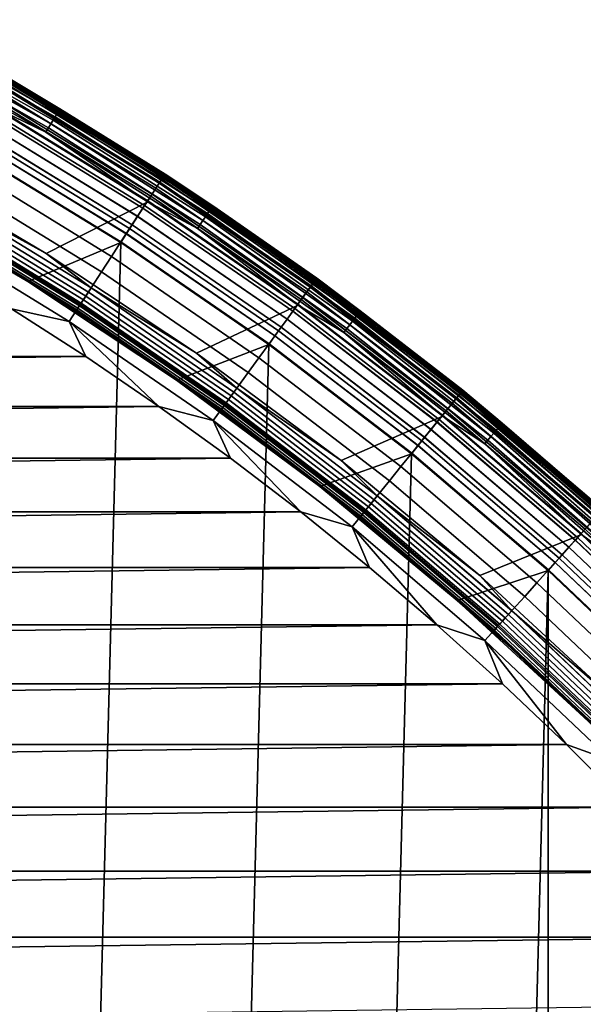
# Model space of a CAD drawing. Header units: metres. Extents: x -22 to 244, y -22 to 22.
# Tile 69 of 154: x 10.82 to 14.27, y 12.95 to 18.98. Entities that reach past the tile are written whole.
import ezdxf

# ---------------------------------------------------------------- set-up
doc = ezdxf.new("R2010")
doc.units = ezdxf.units.M
doc.layers.add('solid_10_151_023_XXX', color=7, linetype='CONTINUOUS')

msp = doc.modelspace()

# ---------------------------------------------------------------- linework, layer by layer
at = {"layer": 'solid_10_151_023_XXX'}
for points in [[(10.103361, 18.975454, 213.418961), (11.066798, 18.430187, 213.418961), (11.063041, 18.423931, 213.388412), (10.099932, 18.969013, 213.388412)], [(10.103361, 18.975454, 213.418961), (10.75, 18.619547, 213.449997), (11.066798, 18.430187, 213.418961)], [(10.077011, 18.925966, 213.30867), (11.037935, 18.38212, 213.30867), (11.025643, 18.36165, 213.288254), (10.065789, 18.90489, 213.288254)], [(10.086592, 18.94396, 213.332565), (11.048429, 18.399597, 213.332565), (11.037935, 18.38212, 213.30867), (10.077011, 18.925966, 213.30867)], [(10.094296, 18.958429, 213.359375), (11.056868, 18.413649, 213.359375), (11.048429, 18.399597, 213.332565), (10.086592, 18.94396, 213.332565)], [(10.099932, 18.969013, 213.388412), (11.063041, 18.423931, 213.388412), (11.056868, 18.413649, 213.359375), (10.094296, 18.958429, 213.359375)], [(10.039565, 18.855637, 213.259796), (10.996918, 18.313812, 213.259796), (10.981193, 18.287624, 213.252457), (10.025208, 18.828674, 213.252457)], [(10.053204, 18.881254, 213.27182), (11.011858, 18.338692, 213.27182), (10.996918, 18.313812, 213.259796), (10.039565, 18.855637, 213.259796)], [(10.065789, 18.90489, 213.288254), (11.025643, 18.36165, 213.288254), (11.011858, 18.338692, 213.27182), (10.053204, 18.881254, 213.27182)], [(10.025208, 18.828674, 213.252457), (10.981193, 18.287624, 213.252457), (10.653478, 18.444332, 213.25)], [(10.736876, 18.596813, 268.999603), (11.695443, 18.009403, 268.999603), (11.706159, 18.025904, 268.875427), (10.746713, 18.613853, 268.875427)], [(10.747861, 18.615841, 1.234737), (11.70741, 18.02783, 1.234737), (11.700451, 18.017115, 1.170527), (10.741473, 18.604776, 1.170527)], [(10.741557, 18.604923, 212.428833), (11.700543, 18.017256, 212.428833), (11.707456, 18.027901, 212.364609), (10.747904, 18.615915, 212.364609)], [(10.746713, 18.613853, 268.875427), (11.706159, 18.025904, 268.875427), (11.709736, 18.03142, 268.75), (10.749997, 18.619549, 268.75)], [(11.70741, 18.02783, 1.234737), (10.747861, 18.615841, 1.234737), (10.75, 18.619547, 1.3), (11.709739, 18.031418, 1.3)], [(10.747904, 18.615915, 212.364609), (11.707456, 18.027901, 212.364609), (11.709739, 18.031418, 212.300003), (10.75, 18.619547, 212.300003)], [(10.749997, 18.619549, 268.75), (11.709736, 18.03142, 268.75), (11.70974, 18.031418, 213.449997), (10.75, 18.619547, 213.449997)], [(11.709739, 18.031418, 1.3), (10.75, 18.619547, 1.3), (10.75, 18.619547, 212.300003), (11.709739, 18.031418, 212.300003)], [(11.066798, 18.430187, 213.418961), (10.75, 18.619547, 213.449997), (11.70974, 18.031418, 213.449997)], [(10.69805, 18.529568, 269.238434), (11.653152, 17.944281, 269.238434), (11.67771, 17.982096, 269.121063), (10.720595, 18.568615, 269.121063)], [(10.716457, 18.561449, 1.04983), (11.673202, 17.975155, 1.04983), (11.653378, 17.94463, 0.995412), (10.698258, 18.529928, 0.995412)], [(10.698458, 18.530272, 212.604065), (11.653596, 17.944963, 212.604065), (11.67338, 17.97543, 212.549606), (10.71662, 18.561731, 212.549606)], [(10.730945, 18.586542, 1.108537), (11.688983, 17.999454, 1.108537), (11.673202, 17.975155, 1.04983), (10.716457, 18.561449, 1.04983)], [(10.71662, 18.561731, 212.549606), (11.67338, 17.97543, 212.549606), (11.689119, 17.999664, 212.49086), (10.73107, 18.586758, 212.49086)], [(10.720595, 18.568615, 269.121063), (11.67771, 17.982096, 269.121063), (11.695443, 18.009403, 268.999603), (10.736876, 18.596813, 268.999603)], [(10.741473, 18.604776, 1.170527), (11.700451, 18.017115, 1.170527), (11.688983, 17.999454, 1.108537), (10.730945, 18.586542, 1.108537)], [(10.73107, 18.586758, 212.49086), (11.689119, 17.999664, 212.49086), (11.700543, 18.017256, 212.428833), (10.741557, 18.604923, 212.428833)], [(10.676661, 18.492519, 0.946215), (11.629852, 17.908403, 0.946215), (11.603027, 17.867096, 0.903084), (10.652035, 18.449865, 0.903084)], [(10.652294, 18.450315, 212.696518), (11.603311, 17.867531, 212.696518), (11.630105, 17.908791, 212.65332), (10.676892, 18.49292, 212.65332)], [(10.66949, 18.480099, 269.350433), (11.622041, 17.896374, 269.350433), (11.653152, 17.944281, 269.238434), (10.69805, 18.529568, 269.238434)], [(10.698258, 18.529928, 0.995412), (11.653378, 17.94463, 0.995412), (11.629852, 17.908403, 0.946215), (10.676661, 18.492519, 0.946215)], [(10.676892, 18.49292, 212.65332), (11.630105, 17.908791, 212.65332), (11.653596, 17.944963, 212.604065), (10.698458, 18.530272, 212.604065)], [(10.983269, 17.545877, 213.25), (10.033556, 18.105738, 213.25), (10.653478, 18.444332, 213.25), (11.604541, 17.861259, 213.25)], [(10.652035, 18.449865, 0.903084), (11.603027, 17.867096, 0.903084), (11.573363, 17.821417, 0.866758), (10.624802, 18.402697, 0.866758)], [(10.625085, 18.403187, 212.73291), (11.573672, 17.821892, 212.73291), (11.603311, 17.867531, 212.696518), (10.652294, 18.450315, 212.696518)], [(10.635225, 18.420752, 269.455841), (11.584718, 17.838902, 269.455841), (11.622041, 17.896374, 269.350433), (10.66949, 18.480099, 269.350433)], [(10.981193, 18.287624, 213.252457), (11.604541, 17.861259, 213.25), (10.653478, 18.444332, 213.25)], [(10.624802, 18.402697, 0.866758), (11.573363, 17.821417, 0.866758), (11.541368, 17.772148, 0.83786), (10.595428, 18.351822, 0.83786)], [(10.595634, 18.352177, 269.553528), (11.541593, 17.772493, 269.553528), (11.584718, 17.838902, 269.455841), (10.635225, 18.420752, 269.455841)], [(10.595732, 18.352345, 212.761887), (11.541698, 17.772655, 212.761887), (11.573672, 17.821892, 212.73291), (10.625085, 18.403187, 212.73291)], [(11.037935, 18.38212, 213.30867), (11.969588, 17.789528, 213.30867), (11.95626, 17.769718, 213.288254), (11.025643, 18.36165, 213.288254)], [(11.048429, 18.399597, 213.332565), (11.980968, 17.806442, 213.332565), (11.969588, 17.789528, 213.30867), (11.037935, 18.38212, 213.30867)], [(11.056868, 18.413649, 213.359375), (11.990119, 17.820042, 213.359375), (11.980968, 17.806442, 213.332565), (11.048429, 18.399597, 213.332565)], [(11.063041, 18.423931, 213.388412), (11.996814, 17.82999, 213.388412), (11.990119, 17.820042, 213.359375), (11.056868, 18.413649, 213.359375)], [(11.066798, 18.430187, 213.418961), (12.000887, 17.836046, 213.418961), (11.996814, 17.82999, 213.388412), (11.063041, 18.423931, 213.388412)], [(11.066798, 18.430187, 213.418961), (11.70974, 18.031418, 213.449997), (12.000887, 17.836046, 213.418961)], [(10.551151, 18.275131, 269.642365), (11.493138, 17.69788, 269.642365), (11.541593, 17.772493, 269.553528), (10.595634, 18.352177, 269.553528)], [(10.595428, 18.351822, 0.83786), (11.541368, 17.772148, 0.83786), (11.507591, 17.720137, 0.816885), (10.564421, 18.298113, 0.816885)], [(10.564736, 18.29866, 212.782944), (11.507936, 17.720667, 212.782944), (11.541698, 17.772655, 212.761887), (10.595732, 18.352345, 212.761887)], [(10.996918, 18.313812, 213.259796), (11.925109, 17.723421, 213.259796), (11.908057, 17.698078, 213.252457), (10.981193, 18.287624, 213.252457)], [(11.011858, 18.338692, 213.27182), (11.94131, 17.747499, 213.27182), (11.925109, 17.723421, 213.259796), (10.996918, 18.313812, 213.259796)], [(11.025643, 18.36165, 213.288254), (11.95626, 17.769718, 213.288254), (11.94131, 17.747499, 213.27182), (11.011858, 18.338692, 213.27182)], [(10.502264, 18.190456, 269.721405), (11.439886, 17.615881, 269.721405), (11.493138, 17.69788, 269.642365), (10.551151, 18.275131, 269.642365)], [(10.564421, 18.298113, 0.816885), (11.507591, 17.720137, 0.816885), (11.472611, 17.666271, 0.804193), (10.532307, 18.242491, 0.804193)], [(10.532632, 18.243053, 212.795715), (11.472964, 17.666817, 212.795715), (11.507936, 17.720667, 212.782944), (10.564736, 18.29866, 212.782944)], [(10.981193, 18.287624, 213.252457), (11.908057, 17.698078, 213.252457), (11.604541, 17.861259, 213.25)], [(10.532307, 18.242491, 0.804193), (11.472611, 17.666271, 0.804193), (11.438317, 17.611498, 0.8), (10.500863, 18.186035, 0.8)], [(10.532632, 18.243053, 212.795715), (10.500882, 18.186024, 212.800003), (11.438336, 17.611486, 212.800003), (11.472964, 17.666817, 212.795715)], [(9.534649, -18.710705, 0.8), (10.500863, 18.186035, 0.8), (11.438317, 17.611498, 0.8), (10.500886, -18.186022, 0.8)], [(10.870415, 17.373453, 212.800003), (11.438336, 17.611486, 212.800003), (10.500882, 18.186024, 212.800003), (9.930387, 17.927361, 212.800003)], [(10.449511, 18.099083, 269.789795), (11.382422, 17.527393, 269.789795), (11.439886, 17.615881, 269.721405), (10.502264, 18.190456, 269.721405)], [(10.33448, 17.899845, 213.252426), (10.033556, 18.105738, 213.25), (10.983269, 17.545877, 213.25)], [(10.393468, 18.002014, 269.846771), (11.321377, 17.433392, 269.846771), (11.382422, 17.527393, 269.789795), (10.449511, 18.099083, 269.789795)], [(11.700451, 18.017115, 1.170527), (12.627358, 17.380068, 1.170527), (12.614983, 17.363033, 1.108537), (11.688983, 17.999454, 1.108537)], [(11.689119, 17.999664, 212.49086), (12.615129, 17.363235, 212.49086), (12.627459, 17.380205, 212.428833), (11.700543, 18.017256, 212.428833)], [(11.695443, 18.009403, 268.999603), (12.621954, 17.372629, 268.999603), (12.633519, 17.388548, 268.875427), (11.706159, 18.025904, 268.875427)], [(11.70741, 18.02783, 1.234737), (12.634869, 17.390406, 1.234737), (12.627358, 17.380068, 1.170527), (11.700451, 18.017115, 1.170527)], [(11.700543, 18.017256, 212.428833), (12.627459, 17.380205, 212.428833), (12.634918, 17.390474, 212.364609), (11.707456, 18.027901, 212.364609)], [(11.706159, 18.025904, 268.875427), (12.633519, 17.388548, 268.875427), (12.63738, 17.393867, 268.75), (11.709736, 18.03142, 268.75)], [(12.634869, 17.390406, 1.234737), (11.70741, 18.02783, 1.234737), (11.709739, 18.031418, 1.3), (12.637383, 17.393866, 1.3)], [(11.707456, 18.027901, 212.364609), (12.634918, 17.390474, 212.364609), (12.637383, 17.393866, 212.300003), (11.709739, 18.031418, 212.300003)], [(11.709736, 18.03142, 268.75), (12.63738, 17.393867, 268.75), (12.637383, 17.393866, 213.449997), (11.70974, 18.031418, 213.449997)], [(12.637383, 17.393866, 1.3), (11.709739, 18.031418, 1.3), (11.709739, 18.031418, 212.300003), (12.637383, 17.393866, 212.300003)], [(12.000887, 17.836046, 213.418961), (11.70974, 18.031418, 213.449997), (12.637383, 17.393866, 213.449997)], [(10.334753, 17.900316, 269.891693), (11.25742, 17.334906, 269.891693), (11.321377, 17.433392, 269.846771), (10.393468, 18.002014, 269.846771)], [(11.653152, 17.944281, 269.238434), (12.576313, 17.309809, 269.238434), (12.602816, 17.346287, 269.121063), (11.67771, 17.982096, 269.121063)], [(11.673202, 17.975155, 1.04983), (12.597951, 17.339592, 1.04983), (12.576557, 17.310146, 0.995412), (11.653378, 17.94463, 0.995412)], [(11.653596, 17.944963, 212.604065), (12.576792, 17.310469, 212.604065), (12.598144, 17.339857, 212.549606), (11.67338, 17.97543, 212.549606)], [(11.688983, 17.999454, 1.108537), (12.614983, 17.363033, 1.108537), (12.597951, 17.339592, 1.04983), (11.673202, 17.975155, 1.04983)], [(11.67338, 17.97543, 212.549606), (12.598144, 17.339857, 212.549606), (12.615129, 17.363235, 212.49086), (11.689119, 17.999664, 212.49086)], [(11.67771, 17.982096, 269.121063), (12.602816, 17.346287, 269.121063), (12.621954, 17.372629, 268.999603), (11.695443, 18.009403, 268.999603)], [(9.93035, 17.92738, 213.25), (10.870432, 17.373442, 213.25), (10.870415, 17.373453, 212.800003), (9.930387, 17.927361, 212.800003)], [(10.407025, 17.661932, 213.25), (10.870432, 17.373442, 213.25), (9.93035, 17.92738, 213.25)], [(10.27401, 17.795107, 269.924103), (11.191253, 17.233019, 269.924103), (11.25742, 17.334906, 269.891693), (10.334753, 17.900316, 269.891693)], [(11.240481, 17.308823, 213.25972), (10.319202, 17.873384, 213.25972), (10.33448, 17.899845, 213.252426), (11.257123, 17.33445, 213.252426)], [(11.257123, 17.33445, 213.252426), (10.33448, 17.899845, 213.252426), (10.983269, 17.545877, 213.25)], [(11.584718, 17.838902, 269.455841), (12.502458, 17.208157, 269.455841), (12.542737, 17.263597, 269.350433), (11.622041, 17.896374, 269.350433)], [(11.629852, 17.908403, 0.946215), (12.551167, 17.2752, 0.946215), (12.522218, 17.235353, 0.903084), (11.603027, 17.867096, 0.903084)], [(11.603311, 17.867531, 212.696518), (12.522523, 17.235775, 212.696518), (12.551439, 17.275576, 212.65332), (11.630105, 17.908791, 212.65332)], [(11.622041, 17.896374, 269.350433), (12.542737, 17.263597, 269.350433), (12.576313, 17.309809, 269.238434), (11.653152, 17.944281, 269.238434)], [(11.653378, 17.94463, 0.995412), (12.576557, 17.310146, 0.995412), (12.551167, 17.2752, 0.946215), (11.629852, 17.908403, 0.946215)], [(11.630105, 17.908791, 212.65332), (12.551439, 17.275576, 212.65332), (12.576792, 17.310469, 212.604065), (11.653596, 17.944963, 212.604065)], [(11.210072, 17.261995, 213.288101), (10.291285, 17.825029, 213.288101), (10.304685, 17.848238, 213.271713), (11.224668, 17.284472, 213.271713)], [(11.224668, 17.284472, 213.271713), (10.304685, 17.848238, 213.271713), (10.319202, 17.873384, 213.25972), (11.240481, 17.308823, 213.25972)], [(11.901875, 16.936213, 213.25), (10.983269, 17.545877, 213.25), (11.604541, 17.861259, 213.25), (12.523748, 17.229212, 213.25)], [(11.541593, 17.772493, 269.553528), (12.455915, 17.144096, 269.553528), (12.502458, 17.208157, 269.455841), (11.584718, 17.838902, 269.455841)], [(11.603027, 17.867096, 0.903084), (12.522218, 17.235353, 0.903084), (12.490203, 17.19129, 0.866758), (11.573363, 17.821417, 0.866758)], [(11.573672, 17.821892, 212.73291), (12.490537, 17.19175, 212.73291), (12.522523, 17.235775, 212.696518), (11.603311, 17.867531, 212.696518)], [(11.908057, 17.698078, 213.252457), (12.523748, 17.229212, 213.25), (11.604541, 17.861259, 213.25)], [(11.996814, 17.82999, 213.388412), (12.898772, 17.188768, 213.388412), (12.891575, 17.179176, 213.359375), (11.990119, 17.820042, 213.359375)], [(12.000887, 17.836046, 213.418961), (12.903152, 17.194605, 213.418961), (12.898772, 17.188768, 213.388412), (11.996814, 17.82999, 213.388412)], [(12.000887, 17.836046, 213.418961), (12.637383, 17.393866, 213.449997), (12.903152, 17.194605, 213.418961)], [(10.211905, 17.687538, 269.943604), (11.123604, 17.128847, 269.943604), (11.191253, 17.233019, 269.924103), (10.27401, 17.795107, 269.924103)], [(11.170437, 17.200964, 213.388168), (10.254899, 17.762007, 213.388168), (10.260914, 17.772423, 213.359146), (11.176989, 17.211052, 213.359146)], [(11.176989, 17.211052, 213.359146), (10.260914, 17.772423, 213.359146), (10.269126, 17.786648, 213.332367), (11.185934, 17.224827, 213.332367)], [(11.185934, 17.224827, 213.332367), (10.269126, 17.786648, 213.332367), (10.279334, 17.804329, 213.308487), (11.197053, 17.241949, 213.308487)], [(11.197053, 17.241949, 213.308487), (10.279334, 17.804329, 213.308487), (10.291285, 17.825029, 213.288101), (11.210072, 17.261995, 213.288101)], [(11.493138, 17.69788, 269.642365), (12.403623, 17.072121, 269.642365), (12.455915, 17.144096, 269.553528), (11.541593, 17.772493, 269.553528)], [(11.541368, 17.772148, 0.83786), (12.455674, 17.143764, 0.83786), (12.419221, 17.093592, 0.816885), (11.507591, 17.720137, 0.816885)], [(11.507936, 17.720667, 212.782944), (12.419593, 17.094103, 212.782944), (12.456029, 17.144253, 212.761887), (11.541698, 17.772655, 212.761887)], [(11.573363, 17.821417, 0.866758), (12.490203, 17.19129, 0.866758), (12.455674, 17.143764, 0.83786), (11.541368, 17.772148, 0.83786)], [(11.541698, 17.772655, 212.761887), (12.456029, 17.144253, 212.761887), (12.490537, 17.19175, 212.73291), (11.573672, 17.821892, 212.73291)], [(11.95626, 17.769718, 213.288254), (12.855169, 17.130663, 213.288254), (12.839096, 17.109245, 213.27182), (11.94131, 17.747499, 213.27182)], [(11.969588, 17.789528, 213.30867), (12.8695, 17.149761, 213.30867), (12.855169, 17.130663, 213.288254), (11.95626, 17.769718, 213.288254)], [(11.980968, 17.806442, 213.332565), (12.881736, 17.166067, 213.332565), (12.8695, 17.149761, 213.30867), (11.969588, 17.789528, 213.30867)], [(11.990119, 17.820042, 213.359375), (12.891575, 17.179176, 213.359375), (12.881736, 17.166067, 213.332565), (11.980968, 17.806442, 213.332565)], [(10.251231, 17.755653, 213.418716), (11.166441, 17.194811, 213.418716), (11.1651, 17.192747, 213.449997), (10.25, 17.753521, 213.449997)], [(10.407025, 17.661932, 213.25), (10.25, 17.753521, 213.449997), (11.1651, 17.192747, 213.449997)], [(10.254899, 17.762007, 213.388168), (11.170437, 17.200964, 213.388168), (11.166441, 17.194811, 213.418716), (10.251231, 17.755653, 213.418716)], [(11.507591, 17.720137, 0.816885), (12.419221, 17.093592, 0.816885), (12.38147, 17.041632, 0.804193), (11.472611, 17.666271, 0.804193)], [(11.472964, 17.666817, 212.795715), (12.381851, 17.042156, 212.795715), (12.419593, 17.094103, 212.782944), (11.507936, 17.720667, 212.782944)], [(11.925109, 17.723421, 213.259796), (12.821677, 17.086033, 213.259796), (12.803343, 17.0616, 213.252457), (11.908057, 17.698078, 213.252457)], [(11.94131, 17.747499, 213.27182), (12.839096, 17.109245, 213.27182), (12.821677, 17.086033, 213.259796), (11.925109, 17.723421, 213.259796)], [(10.211905, 17.687538, 269.943604), (10.770714, 17.207024, 269.950012), (11.123604, 17.128847, 269.943604)], [(10.407025, 17.661932, 213.25), (10.873713, 17.378498, 213.25), (10.870432, 17.373442, 213.25)], [(10.407025, 17.661932, 213.25), (11.1651, 17.192747, 213.449997), (10.873713, 17.378498, 213.25)], [(11.472611, 17.666271, 0.804193), (12.38147, 17.041632, 0.804193), (12.344459, 16.988651, 0.8), (11.438317, 17.611498, 0.8)], [(11.472964, 17.666817, 212.795715), (11.438336, 17.611486, 212.800003), (12.344473, 16.988642, 212.800003), (12.381851, 17.042156, 212.795715)], [(11.439886, 17.615881, 269.721405), (12.346152, 16.993021, 269.721405), (12.403623, 17.072121, 269.642365), (11.493138, 17.69788, 269.642365)], [(11.908057, 17.698078, 213.252457), (12.803343, 17.0616, 213.252457), (12.523748, 17.229212, 213.25)], [(10.500886, -18.186022, 0.8), (11.438317, 17.611498, 0.8), (12.344459, 16.988651, 0.8), (11.43834, -17.611483, 0.8)], [(11.779659, 16.770283, 212.800003), (12.344473, 16.988642, 212.800003), (11.438336, 17.611486, 212.800003), (10.870415, 17.373453, 212.800003)], [(11.382422, 17.527393, 269.789795), (12.284136, 16.907663, 269.789795), (12.346152, 16.993021, 269.721405), (11.439886, 17.615881, 269.721405)], [(11.257123, 17.33445, 213.252426), (10.983269, 17.545877, 213.25), (11.901875, 16.936213, 213.25)], [(11.321377, 17.433392, 269.846771), (12.218254, 16.816984, 269.846771), (12.284136, 16.907663, 269.789795), (11.382422, 17.527393, 269.789795)], [(11.25742, 17.334906, 269.891693), (12.149231, 16.721981, 269.891693), (12.218254, 16.816984, 269.846771), (11.321377, 17.433392, 269.846771)], [(10.870432, 17.373442, 213.25), (11.779695, 16.770258, 213.25), (11.779659, 16.770283, 212.800003), (10.870415, 17.373453, 212.800003)], [(10.873713, 17.378498, 213.25), (11.332615, 17.082794, 213.25), (10.870432, 17.373442, 213.25)], [(11.332615, 17.082794, 213.25), (11.779695, 16.770258, 213.25), (10.870432, 17.373442, 213.25)], [(10.873713, 17.378498, 213.25), (11.1651, 17.192747, 213.449997), (11.332615, 17.082794, 213.25)], [(12.614983, 17.363033, 1.108537), (13.506405, 16.67902, 1.108537), (13.48817, 16.656504, 1.04983), (12.597951, 17.339592, 1.04983)], [(12.598144, 17.339857, 212.549606), (13.488376, 16.656757, 212.549606), (13.506562, 16.679214, 212.49086), (12.615129, 17.363235, 212.49086)], [(12.602816, 17.346287, 269.121063), (13.493378, 16.662935, 269.121063), (13.513869, 16.688238, 268.999603), (12.621954, 17.372629, 268.999603)], [(12.627358, 17.380068, 1.170527), (13.519656, 16.695385, 1.170527), (13.506405, 16.67902, 1.108537), (12.614983, 17.363033, 1.108537)], [(12.615129, 17.363235, 212.49086), (13.506562, 16.679214, 212.49086), (13.519762, 16.695517, 212.428833), (12.627459, 17.380205, 212.428833)], [(12.621954, 17.372629, 268.999603), (13.513869, 16.688238, 268.999603), (13.526252, 16.703529, 268.875427), (12.633519, 17.388548, 268.875427)], [(12.634869, 17.390406, 1.234737), (13.527697, 16.705315, 1.234737), (13.519656, 16.695385, 1.170527), (12.627358, 17.380068, 1.170527)], [(12.627459, 17.380205, 212.428833), (13.519762, 16.695517, 212.428833), (13.52775, 16.705379, 212.364609), (12.634918, 17.390474, 212.364609)], [(12.633519, 17.388548, 268.875427), (13.526252, 16.703529, 268.875427), (13.530385, 16.708641, 268.75), (12.63738, 17.393867, 268.75)], [(13.527697, 16.705315, 1.234737), (12.634869, 17.390406, 1.234737), (12.637383, 17.393866, 1.3), (13.530389, 16.708637, 1.3)], [(12.634918, 17.390474, 212.364609), (13.52775, 16.705379, 212.364609), (13.530389, 16.708637, 212.300003), (12.637383, 17.393866, 212.300003)], [(12.63738, 17.393867, 268.75), (13.530385, 16.708641, 268.75), (13.530389, 16.708637, 213.449997), (12.637383, 17.393866, 213.449997)], [(13.530389, 16.708637, 1.3), (12.637383, 17.393866, 1.3), (12.637383, 17.393866, 212.300003), (13.530389, 16.708637, 212.300003)], [(12.903152, 17.194605, 213.418961), (12.637383, 17.393866, 213.449997), (13.530389, 16.708637, 213.449997)], [(11.191253, 17.233019, 269.924103), (12.077823, 16.623697, 269.924103), (12.149231, 16.721981, 269.891693), (11.25742, 17.334906, 269.891693)], [(12.113884, 16.67333, 213.271713), (11.224668, 17.284472, 213.271713), (11.240481, 17.308823, 213.25972), (12.130951, 16.696821, 213.25972)], [(12.130951, 16.696821, 213.25972), (11.240481, 17.308823, 213.25972), (11.257123, 17.33445, 213.252426), (12.148911, 16.72154, 213.252426)], [(12.148911, 16.72154, 213.252426), (11.257123, 17.33445, 213.252426), (11.901875, 16.936213, 213.25)], [(12.542737, 17.263597, 269.350433), (13.429054, 16.583502, 269.350433), (13.465003, 16.627893, 269.238434), (12.576313, 17.309809, 269.238434)], [(12.576557, 17.310146, 0.995412), (13.465264, 16.628218, 0.995412), (13.438081, 16.594648, 0.946215), (12.551167, 17.2752, 0.946215)], [(12.551439, 17.275576, 212.65332), (13.438373, 16.595007, 212.65332), (13.465515, 16.628527, 212.604065), (12.576792, 17.310469, 212.604065)], [(12.576313, 17.309809, 269.238434), (13.465003, 16.627893, 269.238434), (13.493378, 16.662935, 269.121063), (12.602816, 17.346287, 269.121063)], [(12.597951, 17.339592, 1.04983), (13.48817, 16.656504, 1.04983), (13.465264, 16.628218, 0.995412), (12.576557, 17.310146, 0.995412)], [(12.576792, 17.310469, 212.604065), (13.465515, 16.628527, 212.604065), (13.488376, 16.656757, 212.549606), (12.598144, 17.339857, 212.549606)], [(11.123604, 17.128847, 269.943604), (12.004814, 16.523209, 269.943604), (12.077823, 16.623697, 269.924103), (11.191253, 17.233019, 269.924103)], [(12.072082, 16.615795, 213.332367), (11.185934, 17.224827, 213.332367), (11.197053, 17.241949, 213.308487), (12.084082, 16.632311, 213.308487)], [(12.084082, 16.632311, 213.308487), (11.197053, 17.241949, 213.308487), (11.210072, 17.261995, 213.288101), (12.098131, 16.651649, 213.288101)], [(12.098131, 16.651649, 213.288101), (11.210072, 17.261995, 213.288101), (11.224668, 17.284472, 213.271713), (12.113884, 16.67333, 213.271713)], [(12.786719, 16.278507, 213.25), (11.901875, 16.936213, 213.25), (12.523748, 17.229212, 213.25), (13.408574, 16.549929, 213.25)], [(12.522218, 17.235353, 0.903084), (13.407085, 16.556372, 0.903084), (13.372808, 16.514044, 0.866758), (12.490203, 17.19129, 0.866758)], [(12.490537, 17.19175, 212.73291), (13.373165, 16.514484, 212.73291), (13.407412, 16.556774, 212.696518), (12.522523, 17.235775, 212.696518)], [(12.502458, 17.208157, 269.455841), (13.385928, 16.530245, 269.455841), (13.429054, 16.583502, 269.350433), (12.542737, 17.263597, 269.350433)], [(12.551167, 17.2752, 0.946215), (13.438081, 16.594648, 0.946215), (13.407085, 16.556372, 0.903084), (12.522218, 17.235353, 0.903084)], [(12.522523, 17.235775, 212.696518), (13.407412, 16.556774, 212.696518), (13.438373, 16.595007, 212.65332), (12.551439, 17.275576, 212.65332)], [(12.803343, 17.0616, 213.252457), (13.408574, 16.549929, 213.25), (12.523748, 17.229212, 213.25)], [(11.225082, 16.914122, 269.950012), (10.770714, 17.207024, 269.950012), (-11.225076, 16.914125, 269.950012)], [(11.123604, 17.128847, 269.943604), (10.770714, 17.207024, 269.950012), (11.225082, 16.914122, 269.950012)], [(11.166441, 17.194811, 213.418716), (12.051045, 16.58684, 213.418716), (12.049598, 16.584848, 213.449997), (11.1651, 17.192747, 213.449997)], [(11.332615, 17.082794, 213.25), (11.1651, 17.192747, 213.449997), (12.049598, 16.584848, 213.449997)], [(11.170437, 17.200964, 213.388168), (12.055357, 16.592775, 213.388168), (12.051045, 16.58684, 213.418716), (11.166441, 17.194811, 213.418716)], [(12.055357, 16.592775, 213.388168), (11.170437, 17.200964, 213.388168), (11.176989, 17.211052, 213.359146), (12.062428, 16.602507, 213.359146)], [(12.062428, 16.602507, 213.359146), (11.176989, 17.211052, 213.359146), (11.185934, 17.224827, 213.332367), (12.072082, 16.615795, 213.332367)], [(12.490203, 17.19129, 0.866758), (13.372808, 16.514044, 0.866758), (13.335839, 16.46839, 0.83786), (12.455674, 17.143764, 0.83786)], [(12.455915, 17.144096, 269.553528), (13.336098, 16.46871, 269.553528), (13.385928, 16.530245, 269.455841), (12.502458, 17.208157, 269.455841)], [(12.456029, 17.144253, 212.761887), (13.33622, 16.468859, 212.761887), (13.373165, 16.514484, 212.73291), (12.490537, 17.19175, 212.73291)], [(12.891575, 17.179176, 213.359375), (13.758844, 16.492756, 213.359375), (13.748344, 16.480169, 213.332565), (12.881736, 17.166067, 213.332565)], [(12.898772, 17.188768, 213.388412), (13.766526, 16.501965, 213.388412), (13.758844, 16.492756, 213.359375), (12.891575, 17.179176, 213.359375)], [(12.903152, 17.194605, 213.418961), (13.771201, 16.507568, 213.418961), (13.766526, 16.501965, 213.388412), (12.898772, 17.188768, 213.388412)], [(12.903152, 17.194605, 213.418961), (13.530389, 16.708637, 213.449997), (13.771201, 16.507568, 213.418961)], [(11.123604, 17.128847, 269.943604), (11.225082, 16.914122, 269.950012), (11.671546, 16.609184, 269.950012)], [(11.123604, 17.128847, 269.943604), (11.671546, 16.609184, 269.950012), (12.004814, 16.523209, 269.943604)], [(12.403623, 17.072121, 269.642365), (13.280109, 16.399569, 269.642365), (13.336098, 16.46871, 269.553528), (12.455915, 17.144096, 269.553528)], [(12.455674, 17.143764, 0.83786), (13.335839, 16.46839, 0.83786), (13.29681, 16.420193, 0.816885), (12.419221, 17.093592, 0.816885)], [(12.419593, 17.094103, 212.782944), (13.297208, 16.420685, 212.782944), (13.33622, 16.468859, 212.761887), (12.456029, 17.144253, 212.761887)], [(12.839096, 17.109245, 213.27182), (13.702835, 16.425619, 213.27182), (13.684245, 16.403334, 213.259796), (12.821677, 17.086033, 213.259796)], [(12.855169, 17.130663, 213.288254), (13.71999, 16.446182, 213.288254), (13.702835, 16.425619, 213.27182), (12.839096, 17.109245, 213.27182)], [(12.8695, 17.149761, 213.30867), (13.735285, 16.464516, 213.30867), (13.71999, 16.446182, 213.288254), (12.855169, 17.130663, 213.288254)], [(12.881736, 17.166067, 213.332565), (13.748344, 16.480169, 213.332565), (13.735285, 16.464516, 213.30867), (12.8695, 17.149761, 213.30867)], [(11.332615, 17.082794, 213.25), (11.783322, 16.77508, 213.25), (11.779695, 16.770258, 213.25)], [(11.332615, 17.082794, 213.25), (12.049598, 16.584848, 213.449997), (11.783322, 16.77508, 213.25)], [(12.346152, 16.993021, 269.721405), (13.218578, 16.323586, 269.721405), (13.280109, 16.399569, 269.642365), (12.403623, 17.072121, 269.642365)], [(12.419221, 17.093592, 0.816885), (13.29681, 16.420193, 0.816885), (13.256392, 16.370279, 0.804193), (12.38147, 17.041632, 0.804193)], [(12.381851, 17.042156, 212.795715), (13.2568, 16.370785, 212.795715), (13.297208, 16.420685, 212.782944), (12.419593, 17.094103, 212.782944)], [(12.821677, 17.086033, 213.259796), (13.684245, 16.403334, 213.259796), (13.664677, 16.379879, 213.252457), (12.803343, 17.0616, 213.252457)], [(12.803343, 17.0616, 213.252457), (13.664677, 16.379879, 213.252457), (13.408574, 16.549929, 213.25)], [(11.43834, -17.611483, 0.8), (12.344459, 16.988651, 0.8), (13.216754, 16.319233, 0.8), (12.344475, -16.98864, 0.8)], [(12.655534, 16.11956, 212.800003), (13.21677, 16.31922, 212.800003), (12.344473, 16.988642, 212.800003), (11.779659, 16.770283, 212.800003)], [(12.284136, 16.907663, 269.789795), (13.15218, 16.241589, 269.789795), (13.218578, 16.323586, 269.721405), (12.346152, 16.993021, 269.721405)], [(12.38147, 17.041632, 0.804193), (13.256392, 16.370279, 0.804193), (13.216754, 16.319233, 0.8), (12.344459, 16.988651, 0.8)], [(12.381851, 17.042156, 212.795715), (12.344473, 16.988642, 212.800003), (13.21677, 16.31922, 212.800003), (13.2568, 16.370785, 212.795715)], [(12.148911, 16.72154, 213.252426), (11.901875, 16.936213, 213.25), (12.786719, 16.278507, 213.25)], [(11.225082, 16.914122, 269.950012), (-11.225076, 16.914125, 269.950012), (-11.67154, 16.609188, 269.950012)], [(11.671546, 16.609184, 269.950012), (11.225082, 16.914122, 269.950012), (-11.67154, 16.609188, 269.950012)], [(12.218254, 16.816984, 269.846771), (13.081642, 16.154484, 269.846771), (13.15218, 16.241589, 269.789795), (12.284136, 16.907663, 269.789795)], [(12.149231, 16.721981, 269.891693), (13.007741, 16.063223, 269.891693), (13.081642, 16.154484, 269.846771), (12.218254, 16.816984, 269.846771)], [(11.779695, 16.770258, 213.25), (12.655517, 16.119574, 213.25), (12.655534, 16.11956, 212.800003), (11.779659, 16.770283, 212.800003)], [(11.783322, 16.77508, 213.25), (12.225461, 16.455645, 213.25), (11.779695, 16.770258, 213.25)], [(12.225461, 16.455645, 213.25), (12.655517, 16.119574, 213.25), (11.779695, 16.770258, 213.25)], [(11.783322, 16.77508, 213.25), (12.049598, 16.584848, 213.449997), (12.225461, 16.455645, 213.25)], [(12.077823, 16.623697, 269.924103), (12.931287, 15.96881, 269.924103), (13.007741, 16.063223, 269.891693), (12.149231, 16.721981, 269.891693)], [(12.969896, 16.016489, 213.271713), (12.113884, 16.67333, 213.271713), (12.130951, 16.696821, 213.25972), (12.98817, 16.039053, 213.25972)], [(12.98817, 16.039053, 213.25972), (12.130951, 16.696821, 213.25972), (12.148911, 16.72154, 213.252426), (13.007399, 16.062799, 213.252426)], [(13.007399, 16.062799, 213.252426), (12.148911, 16.72154, 213.252426), (12.786719, 16.278507, 213.25)], [(13.493378, 16.662935, 269.121063), (14.346956, 15.933909, 269.121063), (14.368744, 15.958107, 268.999603), (13.513869, 16.688238, 268.999603)], [(13.519656, 16.695385, 1.170527), (14.374897, 15.96494, 1.170527), (14.360807, 15.949292, 1.108537), (13.506405, 16.67902, 1.108537)], [(13.506562, 16.679214, 212.49086), (14.360974, 15.949478, 212.49086), (14.37501, 15.965066, 212.428833), (13.519762, 16.695517, 212.428833)], [(13.513869, 16.688238, 268.999603), (14.368744, 15.958107, 268.999603), (14.381909, 15.972729, 268.875427), (13.526252, 16.703529, 268.875427)], [(13.527697, 16.705315, 1.234737), (14.383446, 15.974435, 1.234737), (14.374897, 15.96494, 1.170527), (13.519656, 16.695385, 1.170527)], [(13.519762, 16.695517, 212.428833), (14.37501, 15.965066, 212.428833), (14.383503, 15.974498, 212.364609), (13.52775, 16.705379, 212.364609)], [(13.526252, 16.703529, 268.875427), (14.381909, 15.972729, 268.875427), (14.386305, 15.977616, 268.75), (13.530385, 16.708641, 268.75)], [(14.383446, 15.974435, 1.234737), (13.527697, 16.705315, 1.234737), (13.530389, 16.708637, 1.3), (14.386308, 15.977613, 1.3)], [(13.52775, 16.705379, 212.364609), (14.383503, 15.974498, 212.364609), (14.386308, 15.977613, 212.300003), (13.530389, 16.708637, 212.300003)], [(13.530385, 16.708641, 268.75), (14.386305, 15.977616, 268.75), (14.386309, 15.977613, 213.449997), (13.530389, 16.708637, 213.449997)], [(13.530389, 16.708637, 1.3), (14.372238, 15.990272, 135.111938), (14.40394, 15.96172, 134.5401), (14.386308, 15.977613, 1.3)], [(13.530389, 16.708637, 1.3), (14.361397, 16.00001, 135.69812), (14.372238, 15.990272, 135.111938)], [(13.530389, 16.708637, 212.300003), (14.386308, 15.977613, 212.300003), (14.361397, 16.00001, 135.69812), (13.530389, 16.708637, 1.3)], [(13.771201, 16.507568, 213.418961), (13.530389, 16.708637, 213.449997), (14.386309, 15.977613, 213.449997)], [(12.92514, 15.96122, 213.332367), (12.072082, 16.615795, 213.332367), (12.084082, 16.632311, 213.308487), (12.937988, 15.977085, 213.308487)], [(12.937988, 15.977085, 213.308487), (12.084082, 16.632311, 213.308487), (12.098131, 16.651649, 213.288101), (12.953031, 15.995661, 213.288101)], [(12.953031, 15.995661, 213.288101), (12.098131, 16.651649, 213.288101), (12.113884, 16.67333, 213.271713), (12.969896, 16.016489, 213.271713)], [(13.429054, 16.583502, 269.350433), (14.278564, 15.857952, 269.350433), (14.316786, 15.900402, 269.238434), (13.465003, 16.627893, 269.238434)], [(13.465264, 16.628218, 0.995412), (14.317064, 15.900711, 0.995412), (14.288161, 15.86861, 0.946215), (13.438081, 16.594648, 0.946215)], [(13.438373, 16.595007, 212.65332), (14.288471, 15.868955, 212.65332), (14.317331, 15.901007, 212.604065), (13.465515, 16.628527, 212.604065)], [(13.465003, 16.627893, 269.238434), (14.316786, 15.900402, 269.238434), (14.346956, 15.933909, 269.121063), (13.493378, 16.662935, 269.121063)], [(13.48817, 16.656504, 1.04983), (14.341419, 15.927759, 1.04983), (14.317064, 15.900711, 0.995412), (13.465264, 16.628218, 0.995412)], [(13.465515, 16.628527, 212.604065), (14.317331, 15.901007, 212.604065), (14.341638, 15.928002, 212.549606), (13.488376, 16.656757, 212.549606)], [(13.506405, 16.67902, 1.108537), (14.360807, 15.949292, 1.108537), (14.341419, 15.927759, 1.04983), (13.48817, 16.656504, 1.04983)], [(13.488376, 16.656757, 212.549606), (14.341638, 15.928002, 212.549606), (14.360974, 15.949478, 212.49086), (13.506562, 16.679214, 212.49086)], [(11.671546, 16.609184, 269.950012), (-11.67154, 16.609188, 269.950012), (-12.109668, 16.292511, 269.950012)], [(12.109674, 16.292505, 269.950012), (11.671546, 16.609184, 269.950012), (-12.109668, 16.292511, 269.950012)], [(12.004814, 16.523209, 269.943604), (11.671546, 16.609184, 269.950012), (12.109674, 16.292505, 269.950012)], [(12.004814, 16.523209, 269.943604), (12.85312, 15.872281, 269.943604), (12.931287, 15.96881, 269.924103), (12.077823, 16.623697, 269.924103)], [(12.051045, 16.58684, 213.418716), (12.902617, 15.933406, 213.418716), (12.901068, 15.931492, 213.449997), (12.049598, 16.584848, 213.449997)], [(12.225461, 16.455645, 213.25), (12.049598, 16.584848, 213.449997), (12.901068, 15.931492, 213.449997)], [(12.055357, 16.592775, 213.388168), (12.907234, 15.939107, 213.388168), (12.902617, 15.933406, 213.418716), (12.051045, 16.58684, 213.418716)], [(12.907234, 15.939107, 213.388168), (12.055357, 16.592775, 213.388168), (12.062428, 16.602507, 213.359146), (12.914804, 15.948455, 213.359146)], [(12.914804, 15.948455, 213.359146), (12.062428, 16.602507, 213.359146), (12.072082, 16.615795, 213.332367), (12.92514, 15.96122, 213.332367)], [(13.385928, 16.530245, 269.455841), (14.23271, 15.807026, 269.455841), (14.278564, 15.857952, 269.350433), (13.429054, 16.583502, 269.350433)], [(13.438081, 16.594648, 0.946215), (14.288161, 15.86861, 0.946215), (14.255204, 15.832008, 0.903084), (13.407085, 16.556372, 0.903084)], [(13.407412, 16.556774, 212.696518), (14.255552, 15.832395, 212.696518), (14.288471, 15.868955, 212.65332), (13.438373, 16.595007, 212.65332)], [(12.004814, 16.523209, 269.943604), (12.109674, 16.292505, 269.950012), (12.539227, 15.964266, 269.950012)], [(12.004814, 16.523209, 269.943604), (12.539227, 15.964266, 269.950012), (12.85312, 15.872281, 269.943604)], [(13.635251, 15.574656, 213.25), (12.786719, 16.278507, 213.25), (13.408574, 16.549929, 213.25), (14.256677, 15.825205, 213.25)], [(13.372808, 16.514044, 0.866758), (14.21876, 15.791533, 0.866758), (14.179452, 15.747876, 0.83786), (13.335839, 16.46839, 0.83786)], [(13.336098, 16.46871, 269.553528), (14.179727, 15.748182, 269.553528), (14.23271, 15.807026, 269.455841), (13.385928, 16.530245, 269.455841)], [(13.33622, 16.468859, 212.761887), (14.179856, 15.748325, 212.761887), (14.219139, 15.791954, 212.73291), (13.373165, 16.514484, 212.73291)], [(13.407085, 16.556372, 0.903084), (14.255204, 15.832008, 0.903084), (14.21876, 15.791533, 0.866758), (13.372808, 16.514044, 0.866758)], [(13.373165, 16.514484, 212.73291), (14.219139, 15.791954, 212.73291), (14.255552, 15.832395, 212.696518), (13.407412, 16.556774, 212.696518)], [(13.664677, 16.379879, 213.252457), (14.256677, 15.825205, 213.25), (13.408574, 16.549929, 213.25)], [(13.771201, 16.507568, 213.418961), (14.602731, 15.776757, 213.418961), (14.597774, 15.771401, 213.388412), (13.766526, 16.501965, 213.388412)], [(13.771201, 16.507568, 213.418961), (14.386309, 15.977613, 213.449997), (14.602731, 15.776757, 213.418961)], [(12.225461, 16.455645, 213.25), (12.658987, 16.124516, 213.25), (12.655517, 16.119574, 213.25)], [(12.225461, 16.455645, 213.25), (12.901068, 15.931492, 213.449997), (12.658987, 16.124516, 213.25)], [(13.280109, 16.399569, 269.642365), (14.120196, 15.682067, 269.642365), (14.179727, 15.748182, 269.553528), (13.336098, 16.46871, 269.553528)], [(13.335839, 16.46839, 0.83786), (14.179452, 15.747876, 0.83786), (14.137954, 15.701789, 0.816885), (13.29681, 16.420193, 0.816885)], [(13.297208, 16.420685, 212.782944), (14.138377, 15.702258, 212.782944), (14.179856, 15.748325, 212.761887), (13.33622, 16.468859, 212.761887)], [(13.71999, 16.446182, 213.288254), (14.548428, 15.718087, 213.288254), (14.530237, 15.698435, 213.27182), (13.702835, 16.425619, 213.27182)], [(13.735285, 16.464516, 213.30867), (14.564646, 15.735611, 213.30867), (14.548428, 15.718087, 213.288254), (13.71999, 16.446182, 213.288254)], [(13.748344, 16.480169, 213.332565), (14.578493, 15.750571, 213.332565), (14.564646, 15.735611, 213.30867), (13.735285, 16.464516, 213.30867)], [(13.758844, 16.492756, 213.359375), (14.589627, 15.7626, 213.359375), (14.578493, 15.750571, 213.332565), (13.748344, 16.480169, 213.332565)], [(13.766526, 16.501965, 213.388412), (14.597774, 15.771401, 213.388412), (14.589627, 15.7626, 213.359375), (13.758844, 16.492756, 213.359375)], [(13.218578, 16.323586, 269.721405), (14.054773, 15.609406, 269.721405), (14.120196, 15.682067, 269.642365), (13.280109, 16.399569, 269.642365)], [(13.29681, 16.420193, 0.816885), (14.137954, 15.701789, 0.816885), (14.094978, 15.654059, 0.804193), (13.256392, 16.370279, 0.804193)], [(13.2568, 16.370785, 212.795715), (14.095412, 15.654541, 212.795715), (14.138377, 15.702258, 212.782944), (13.297208, 16.420685, 212.782944)], [(13.684245, 16.403334, 213.259796), (14.510524, 15.677136, 213.259796), (14.489775, 15.654719, 213.252457), (13.664677, 16.379879, 213.252457)], [(13.702835, 16.425619, 213.27182), (14.530237, 15.698435, 213.27182), (14.510524, 15.677136, 213.259796), (13.684245, 16.403334, 213.259796)], [(13.256392, 16.370279, 0.804193), (14.094978, 15.654059, 0.804193), (14.052798, 15.60509, 0.8), (13.216754, 16.319233, 0.8)], [(13.2568, 16.370785, 212.795715), (13.21677, 16.31922, 212.800003), (14.052819, 15.605071, 212.800003), (14.095412, 15.654541, 212.795715)], [(13.664677, 16.379879, 213.252457), (14.489775, 15.654719, 213.252457), (14.256677, 15.825205, 213.25)], [(12.109674, 16.292505, 269.950012), (-12.109668, 16.292511, 269.950012), (-12.539222, 15.964271, 269.950012)], [(12.539227, 15.964266, 269.950012), (12.109674, 16.292505, 269.950012), (-12.539222, 15.964271, 269.950012)], [(12.344475, -16.98864, 0.8), (13.216754, 16.319233, 0.8), (14.052798, 15.60509, 0.8), (13.216772, -16.319218, 0.8)], [(13.49556, 15.423119, 212.800003), (14.052819, 15.605071, 212.800003), (13.21677, 16.31922, 212.800003), (12.655534, 16.11956, 212.800003)], [(13.007399, 16.062799, 213.252426), (12.786719, 16.278507, 213.25), (13.635251, 15.574656, 213.25)], [(13.15218, 16.241589, 269.789795), (13.984174, 15.530999, 269.789795), (14.054773, 15.609406, 269.721405), (13.218578, 16.323586, 269.721405)], [(13.081642, 16.154484, 269.846771), (13.909175, 15.447703, 269.846771), (13.984174, 15.530999, 269.789795), (13.15218, 16.241589, 269.789795)], [(13.007741, 16.063223, 269.891693), (13.830599, 15.360436, 269.891693), (13.909175, 15.447703, 269.846771), (13.081642, 16.154484, 269.846771)], [(12.658987, 16.124516, 213.25), (13.083917, 15.781668, 213.25), (12.655517, 16.119574, 213.25)], [(12.655517, 16.119574, 213.25), (13.495502, 15.42317, 213.25), (13.49556, 15.423119, 212.800003), (12.655534, 16.11956, 212.800003)], [(13.083917, 15.781668, 213.25), (13.495502, 15.42317, 213.25), (12.655517, 16.119574, 213.25)], [(12.658987, 16.124516, 213.25), (12.901068, 15.931492, 213.449997), (13.083917, 15.781668, 213.25)], [(12.931287, 15.96881, 269.924103), (13.749309, 15.270154, 269.924103), (13.830599, 15.360436, 269.891693), (13.007741, 16.063223, 269.891693)], [(13.79036, 15.315746, 213.271713), (12.969896, 16.016489, 213.271713), (12.98817, 16.039053, 213.25972), (13.809789, 15.337324, 213.25972)], [(13.809789, 15.337324, 213.25972), (12.98817, 16.039053, 213.25972), (13.007399, 16.062799, 213.252426), (13.830235, 15.360032, 213.252426)], [(13.830235, 15.360032, 213.252426), (13.007399, 16.062799, 213.252426), (13.635251, 15.574656, 213.25)], [(12.539227, 15.964266, 269.950012), (-12.539222, 15.964271, 269.950012), (-12.959923, 15.624672, 269.950012)], [(12.959929, 15.624667, 269.950012), (12.539227, 15.964266, 269.950012), (-12.959923, 15.624672, 269.950012)], [(12.85312, 15.872281, 269.943604), (12.539227, 15.964266, 269.950012), (12.959929, 15.624667, 269.950012)], [(12.85312, 15.872281, 269.943604), (13.666196, 15.177848, 269.943604), (13.749309, 15.270154, 269.924103), (12.931287, 15.96881, 269.924103)], [(13.742773, 15.262896, 213.332367), (12.92514, 15.96122, 213.332367), (12.937988, 15.977085, 213.308487), (13.756433, 15.278068, 213.308487)], [(13.756433, 15.278068, 213.308487), (12.937988, 15.977085, 213.308487), (12.953031, 15.995661, 213.288101), (13.772428, 15.295831, 213.288101)], [(13.772428, 15.295831, 213.288101), (12.953031, 15.995661, 213.288101), (12.969896, 16.016489, 213.271713), (13.79036, 15.315746, 213.271713)], [(12.902617, 15.933406, 213.418716), (13.718825, 15.236299, 213.418716), (13.717177, 15.234468, 213.449997), (12.901068, 15.931492, 213.449997)], [(13.083917, 15.781668, 213.25), (12.901068, 15.931492, 213.449997), (13.717177, 15.234468, 213.449997)], [(12.907234, 15.939107, 213.388168), (13.723734, 15.241751, 213.388168), (13.718825, 15.236299, 213.418716), (12.902617, 15.933406, 213.418716)], [(13.723734, 15.241751, 213.388168), (12.907234, 15.939107, 213.388168), (12.914804, 15.948455, 213.359146), (13.731783, 15.25069, 213.359146)], [(13.731783, 15.25069, 213.359146), (12.914804, 15.948455, 213.359146), (12.92514, 15.96122, 213.332367), (13.742773, 15.262896, 213.332367)], [(12.85312, 15.872281, 269.943604), (12.959929, 15.624667, 269.950012), (13.371384, 15.274032, 269.950012)], [(12.85312, 15.872281, 269.943604), (13.371384, 15.274032, 269.950012), (13.666196, 15.177848, 269.943604)], [(14.23271, 15.807026, 269.455841), (15.04048, 15.04048, 269.455841), (15.088937, 15.088937, 269.350433), (14.278564, 15.857952, 269.350433)], [(14.288161, 15.86861, 0.946215), (15.099079, 15.099079, 0.946215), (15.064252, 15.064252, 0.903084), (14.255204, 15.832008, 0.903084)], [(14.255552, 15.832395, 212.696518), (15.064619, 15.064619, 212.696518), (15.099406, 15.099406, 212.65332), (14.288471, 15.868955, 212.65332)], [(14.445151, 14.826582, 213.25), (13.635251, 15.574656, 213.25), (14.256677, 15.825205, 213.25), (15.065684, 15.057062, 213.25)], [(14.21876, 15.791533, 0.866758), (15.025739, 15.025739, 0.866758), (14.9842, 14.9842, 0.83786), (14.179452, 15.747876, 0.83786)], [(14.179727, 15.748182, 269.553528), (14.98449, 14.98449, 269.553528), (15.04048, 15.04048, 269.455841), (14.23271, 15.807026, 269.455841)], [(14.179856, 15.748325, 212.761887), (14.984627, 14.984627, 212.761887), (15.026139, 15.026139, 212.73291), (14.219139, 15.791954, 212.73291)], [(14.255204, 15.832008, 0.903084), (15.064252, 15.064252, 0.903084), (15.025739, 15.025739, 0.866758), (14.21876, 15.791533, 0.866758)], [(14.219139, 15.791954, 212.73291), (15.026139, 15.026139, 212.73291), (15.064619, 15.064619, 212.696518), (14.255552, 15.832395, 212.696518)], [(14.489775, 15.654719, 213.252457), (15.065684, 15.057062, 213.25), (14.256677, 15.825205, 213.25)], [(13.083917, 15.781668, 213.25), (13.499559, 15.427629, 213.25), (13.495502, 15.42317, 213.25)], [(13.083917, 15.781668, 213.25), (13.717177, 15.234468, 213.449997), (13.499559, 15.427629, 213.25)], [(14.120196, 15.682067, 269.642365), (14.921581, 14.921581, 269.642365), (14.98449, 14.98449, 269.553528), (14.179727, 15.748182, 269.553528)], [(14.179452, 15.747876, 0.83786), (14.9842, 14.9842, 0.83786), (14.940347, 14.940347, 0.816885), (14.137954, 15.701789, 0.816885)], [(14.138377, 15.702258, 212.782944), (14.940793, 14.940793, 212.782944), (14.984627, 14.984627, 212.761887), (14.179856, 15.748325, 212.761887)], [(14.054773, 15.609406, 269.721405), (14.852445, 14.852445, 269.721405), (14.921581, 14.921581, 269.642365), (14.120196, 15.682067, 269.642365)], [(14.137954, 15.701789, 0.816885), (14.940347, 14.940347, 0.816885), (14.894932, 14.894932, 0.804193), (14.094978, 15.654059, 0.804193)], [(14.095412, 15.654541, 212.795715), (14.895391, 14.895391, 212.795715), (14.940793, 14.940793, 212.782944), (14.138377, 15.702258, 212.782944)], [(12.959929, 15.624667, 269.950012), (-12.959923, 15.624672, 269.950012), (-13.371378, 15.274036, 269.950012)], [(13.371384, 15.274032, 269.950012), (12.959929, 15.624667, 269.950012), (-13.371378, 15.274036, 269.950012)], [(14.052822, -15.605069, 0.8), (13.216772, -16.319218, 0.8), (14.052798, 15.60509, 0.8)], [(14.297221, 14.683061, 212.800003), (14.850323, 14.848162, 212.800003), (14.052819, 15.605071, 212.800003), (13.49556, 15.423119, 212.800003)], [(13.984174, 15.530999, 269.789795), (14.777839, 14.777839, 269.789795), (14.852445, 14.852445, 269.721405), (14.054773, 15.609406, 269.721405)], [(14.094978, 15.654059, 0.804193), (14.894932, 14.894932, 0.804193), (14.850304, 14.848181, 0.8), (14.052798, 15.60509, 0.8)], [(14.052822, -15.605069, 0.8), (14.052798, 15.60509, 0.8), (14.850304, 14.848181, 0.8)], [(14.095412, 15.654541, 212.795715), (14.052819, 15.605071, 212.800003), (14.850323, 14.848162, 212.800003), (14.895391, 14.895391, 212.795715)], [(13.830235, 15.360032, 213.252426), (13.635251, 15.574656, 213.25), (14.445151, 14.826582, 213.25)], [(13.909175, 15.447703, 269.846771), (14.698584, 14.698584, 269.846771), (14.777839, 14.777839, 269.789795), (13.984174, 15.530999, 269.789795)], [(13.499559, 15.427629, 213.25), (13.905611, 15.062669, 213.25), (13.495502, 15.42317, 213.25)], [(13.495502, 15.42317, 213.25), (14.297252, 14.683029, 213.25), (14.297221, 14.683061, 212.800003), (13.49556, 15.423119, 212.800003)], [(13.905611, 15.062669, 213.25), (14.297252, 14.683029, 213.25), (13.495502, 15.42317, 213.25)], [(13.499559, 15.427629, 213.25), (13.717177, 15.234468, 213.449997), (13.905611, 15.062669, 213.25)], [(13.830599, 15.360436, 269.891693), (14.615547, 14.615547, 269.891693), (14.698584, 14.698584, 269.846771), (13.909175, 15.447703, 269.846771)], [(13.749309, 15.270154, 269.924103), (14.529643, 14.529643, 269.924103), (14.615547, 14.615547, 269.891693), (13.830599, 15.360436, 269.891693)], [(14.554075, 14.554075, 213.288101), (13.772428, 15.295831, 213.288101), (13.79036, 15.315746, 213.271713), (14.573025, 14.573025, 213.271713)], [(14.573025, 14.573025, 213.271713), (13.79036, 15.315746, 213.271713), (13.809789, 15.337324, 213.25972), (14.593556, 14.593556, 213.25972)], [(14.593556, 14.593556, 213.25972), (13.809789, 15.337324, 213.25972), (13.830235, 15.360032, 213.252426), (14.615163, 14.615163, 213.252426)], [(14.615163, 14.615163, 213.252426), (13.830235, 15.360032, 213.252426), (14.445151, 14.826582, 213.25)], [(13.371384, 15.274032, 269.950012), (-13.371378, 15.274036, 269.950012), (-13.773384, 14.912541, 269.950012)], [(13.773389, 14.912537, 269.950012), (13.371384, 15.274032, 269.950012), (-13.773384, 14.912541, 269.950012)], [(13.666196, 15.177848, 269.943604), (13.371384, 15.274032, 269.950012), (13.773389, 14.912537, 269.950012)], [(13.666196, 15.177848, 269.943604), (14.441814, 14.441814, 269.943604), (14.529643, 14.529643, 269.924103), (13.749309, 15.270154, 269.924103)], [(13.723734, 15.241751, 213.388168), (14.502618, 14.502618, 213.388168), (14.49743, 14.49743, 213.418716), (13.718825, 15.236299, 213.418716)], [(14.502618, 14.502618, 213.388168), (13.723734, 15.241751, 213.388168), (13.731783, 15.25069, 213.359146), (14.511124, 14.511124, 213.359146)], [(14.511124, 14.511124, 213.359146), (13.731783, 15.25069, 213.359146), (13.742773, 15.262896, 213.332367), (14.522738, 14.522738, 213.332367)], [(14.522738, 14.522738, 213.332367), (13.742773, 15.262896, 213.332367), (13.756433, 15.278068, 213.308487), (14.537173, 14.537173, 213.308487)], [(14.537173, 14.537173, 213.308487), (13.756433, 15.278068, 213.308487), (13.772428, 15.295831, 213.288101), (14.554075, 14.554075, 213.288101)], [(13.718825, 15.236299, 213.418716), (14.49743, 14.49743, 213.418716), (14.495689, 14.495689, 213.449997), (13.717177, 15.234468, 213.449997)], [(13.905611, 15.062669, 213.25), (13.717177, 15.234468, 213.449997), (14.495689, 14.495689, 213.449997)], [(13.666196, 15.177848, 269.943604), (13.773389, 14.912537, 269.950012), (14.16564, 14.540446, 269.950012)], [(13.666196, 15.177848, 269.943604), (14.16564, 14.540446, 269.950012), (14.441814, 14.441814, 269.943604)], [(13.905611, 15.062669, 213.25), (14.301547, 14.687266, 213.25), (14.297252, 14.683029, 213.25)], [(13.905611, 15.062669, 213.25), (14.495689, 14.495689, 213.449997), (14.301547, 14.687266, 213.25)], [(13.773389, 14.912537, 269.950012), (-13.773384, 14.912541, 269.950012), (-14.165635, 14.540452, 269.950012)], [(14.16564, 14.540446, 269.950012), (13.773389, 14.912537, 269.950012), (-14.165635, 14.540452, 269.950012)], [(14.850325, -14.84816, 0.8), (14.052822, -15.605069, 0.8), (14.850304, 14.848181, 0.8)], [(14.16564, 14.540446, 269.950012), (-14.165635, 14.540452, 269.950012), (-14.547792, 14.158096, 269.950012)], [(14.547797, 14.158092, 269.950012), (14.16564, 14.540446, 269.950012), (-14.547792, 14.158096, 269.950012)], [(14.441814, 14.441814, 269.943604), (14.16564, 14.540446, 269.950012), (14.547797, 14.158092, 269.950012)], [(14.547797, 14.158092, 269.950012), (-14.547792, 14.158096, 269.950012), (-14.919673, 13.765659, 269.950012)], [(14.919678, 13.765654, 269.950012), (14.547797, 14.158092, 269.950012), (-14.919673, 13.765659, 269.950012)], [(14.919678, 13.765654, 269.950012), (-14.919673, 13.765659, 269.950012), (-15.280947, 13.363481, 269.950012)], [(15.280951, 13.363475, 269.950012), (14.919678, 13.765654, 269.950012), (-15.280947, 13.363481, 269.950012)], [(15.280951, 13.363475, 269.950012), (-15.631352, 12.951864, 269.950012), (-15.970715, 12.531013, 269.950012), (15.631357, 12.951859, 269.950012)], [(15.280951, 13.363475, 269.950012), (-15.280947, 13.363481, 269.950012), (-15.631352, 12.951864, 269.950012)]]:
    msp.add_3dface(points, dxfattribs=at)

doc.saveas('drawing.dxf')
